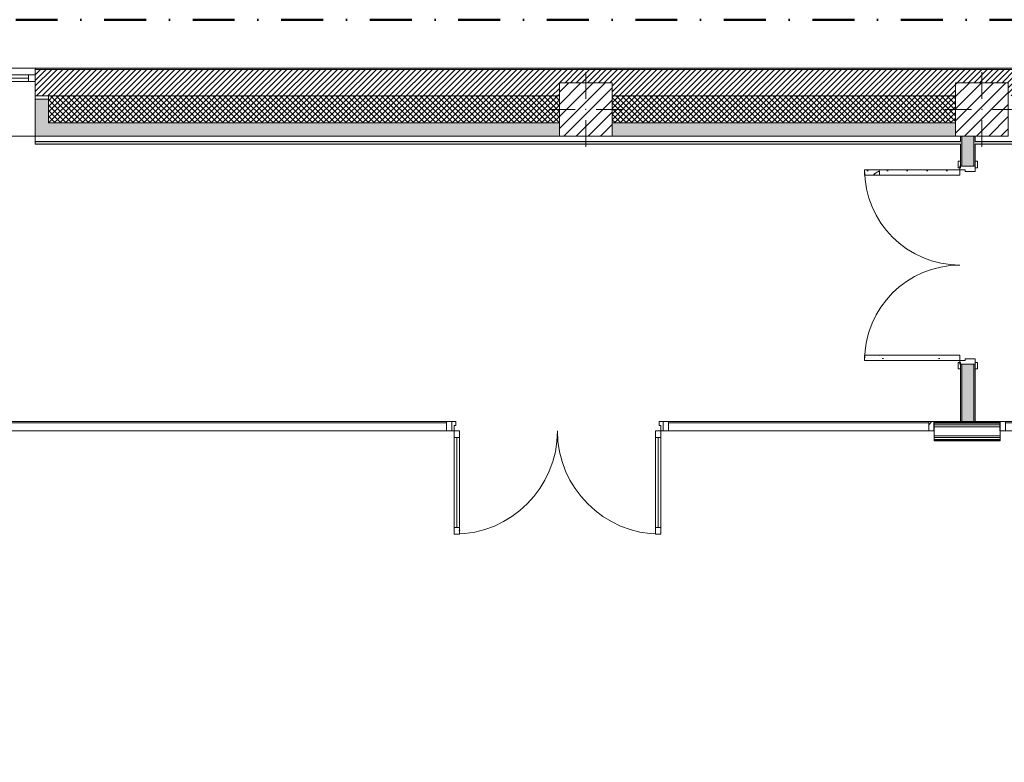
# Model space of a CAD drawing. Header units: millimetres. Extents: x -30280 to 19093, y -17757 to 4746.
# Tile 7 of 33: x -25996 to -18540, y -880 to 4746. Entities that reach past the tile are written whole.
import ezdxf

# ---------------------------------------------------------------- set-up
doc = ezdxf.new("R2010")
doc.units = ezdxf.units.MM
doc.header["$MEASUREMENT"] = 0
doc.linetypes.add('Punto & Rayas', pattern=[670.277762, 317.5, -176.388889, 0, -176.388874])
doc.linetypes.add('Wipeout_Contour', pattern=[1000, 0, -1000])
for name, color, linetype, lineweight, true_color in [('01_2D_Ambit_Pluma_Nº__242', 7, 'Continuous', 50, 0xfb0013), ('12_FAÇ_Façana_Pluma_Nº__102', 7, 'Continuous', 5, 0xcccccc), ('12_FAÇ_Façana_Pluma_Nº__174', 7, 'Continuous', 13, 0xe4ad2c), ('12_FAÇ_Façana_Pluma_Nº__176', 7, 'Continuous', 15, 0x93a0c6), ('12_FAÇ_Façana_Pluma_Nº__43', 7, 'Continuous', 5, 0xa4a4a6), ('Nuevo_08_E_Envans secs_Pluma_Nº__153', 7, 'Continuous', 25, 0x5a400a), ('Nuevo_08_E_Envans secs_Pluma_Nº__176', 7, 'Continuous', 15, 0x93a0c6), ('Nuevo_08_E_Envans secs_Pluma_Nº__78', 7, 'Continuous', 5, 0x00bb5e), ('Nuevo_Puertas Archicad_Pluma_Nº__3', 7, 'Continuous', 5, 0xa4a4a4), ('Nuevo_Ventanas Archicad_Pluma_Nº__103', 7, 'Continuous', 5, 0xa4a4a6), ('Puertas Archicad_Pluma_Nº__23', 7, 'Continuous', 5, 0xa4a4a6), ('Puertas Archicad_Pluma_Nº__3', 7, 'Continuous', 5, 0xa4a4a4), ('Ventanas Archicad_Pluma_Nº__23', 7, 'Continuous', 5, 0xa4a4a6), ('Ventanas Archicad_Pluma_Nº__3', 7, 'Continuous', 5, 0xa4a4a4), ('Ventanas Archicad_Pluma_Nº__43', 7, 'Continuous', 5, 0xa4a4a6)]:
    doc.layers.add(name, color=color, linetype=linetype, lineweight=lineweight, true_color=true_color)
for name, color, linetype in [('10_ESTR_Pilars', 7, 'Continuous'), ('12_FAÇ_Façana', 7, 'Continuous'), ('Nuevo_08_E_Envans secs', 7, 'Continuous'), ('Nuevo_Puertas Archicad', 7, 'Continuous'), ('Puertas Archicad', 7, 'Continuous'), ('Ventanas Archicad', 7, 'Continuous')]:
    doc.layers.add(name, color=color, linetype=linetype)
for name, color, linetype, lineweight in [('10_ESTR_Pilars_Pluma_Nº__20', 1, 'Continuous', 5), ('10_ESTR_Pilars_Pluma_Nº__28', 7, 'Continuous', 20), ('10_ESTR_Pilars_Pluma_Nº__42', 8, 'Continuous', 25), ('12_FAÇ_Façana_Pluma_Nº__2', 8, 'Continuous', 5), ('12_FAÇ_Façana_Pluma_Nº__7', 7, 'Continuous', 5), ('Nuevo_08_E_Envans secs_Pluma_Nº__7', 7, 'Continuous', 5), ('Nuevo_Puertas Archicad_Pluma_Nº__1', 7, 'Continuous', 5), ('Nuevo_Ventanas Archicad_Pluma_Nº__1', 7, 'Continuous', 5), ('Puertas Archicad_Pluma_Nº__7', 7, 'Continuous', 5), ('Ventanas Archicad_Pluma_Nº__7', 7, 'Continuous', 5)]:
    doc.layers.add(name, color=color, linetype=linetype, lineweight=lineweight)
pattern_1 = [(45, (0, 0), (-21.213203, 21.213203), []), (135, (0, 0), (21.213203, 21.213203), [])]
pattern_2 = [(45, (0, 0), (-159.1, 159.1), []), (45, (-53.03, 53.03), (-159.1, 159.1), [])]
pattern_3 = [(0, (0, 0), (0, 779.4), [48.75, -401.25]), (0, (225, 389.7), (0, 779.4), [48.75, -401.25]), (60, (0, 0), (-675, 389.7), [48.75, -401.25]), (60, (450, 0), (-675, 389.7), [48.75, -401.25]), (120, (48.75, 0), (675, 389.7), [48.75, -401.25]), (120, (498.75, 0), (675, 389.7), [48.75, -401.25]), (0, (0, 75), (0, 150), [0, -150, 0, -225]), (45, (75, 75), (-106.066, 106.066), [0, -112.5, 0, -187.5])]
pattern_4 = [(45, (0, 0), (-45.96194, 45.96194), [])]

# ---------------------------------------------------------------- blocks, each defined once
blk = doc.blocks.new('Ventana Vertical Multi-Faja 27_4')
at = {"layer": 'Ventanas Archicad_Pluma_Nº__23', "color": 253, "linetype": 'Continuous', "lineweight": 5, "true_color": 0xa4a4a6}
for p, q in [((-600, 0), (-550, 0)), ((-550, 0), (-550, -50)), ((550, -50), (550, 0)), ((550, 0), (600, 0)), ((-550, -50), (-600, -50)), ((600, -50), (550, -50))]:
    blk.add_line(p, q, dxfattribs=at)
at = {"layer": 'Ventanas Archicad_Pluma_Nº__3', "color": 253, "linetype": 'Continuous', "lineweight": 5, "true_color": 0xa4a4a4}
for p, q in [((-600, 50), (600, 50)), ((-550, 0), (550, 0)), ((-550, -25), (550, -25)), ((550, -50), (-550, -50)), ((-600, -465), (600, -465))]:
    blk.add_line(p, q, dxfattribs=at)
at = {"layer": 'Ventanas Archicad_Pluma_Nº__43', "color": 253, "linetype": 'Continuous', "lineweight": 5, "true_color": 0xa4a4a6}
for p, q in [((-600, -160), (-600, -185)), ((600, -160), (600, -185))]:
    blk.add_line(p, q, dxfattribs=at)
at = {"layer": 'Ventanas Archicad_Pluma_Nº__7', "color": 7, "linetype": 'Continuous', "lineweight": 5}
for p, q in [((-600, 50), (-600, 40)), ((-600, 40), (-600, 0)), ((-600, 0), (-600, -50)), ((-600, 0), (-600, -50)), ((600, 50), (600, 40)), ((600, 40), (600, 0)), ((600, 0), (600, -50)), ((600, 0), (600, -50)), ((-600, -50), (-600, -160)), ((600, -50), (600, -160)), ((-600, -185), (-600, -365)), ((-600, -185), (-600, -365)), ((600, -185), (600, -365)), ((600, -185), (600, -365)), ((-600, -365), (-600, -465)), ((-600, -365), (-600, -465)), ((600, -365), (600, -465)), ((600, -365), (600, -465))]:
    blk.add_line(p, q, dxfattribs=at)
blk = doc.blocks.new('Muro_3_1', base_point=(11882.6, 4378.5))
at = {"layer": '12_FAÇ_Façana', "linetype": 'Continuous', "lineweight": 0, "true_color": 0x000000}
h = blk.add_hatch(dxfattribs=at)
h.set_pattern_fill('Yeso_0001', color=18, style=0, pattern_type=2)
h.set_pattern_definition([(0, (0, 0), (0, 75), [0, -75])])
h.paths.add_polyline_path([(-25879.1, 4168.5), (-25879.1, 4143.5), (-25779.1, 4143.5), (-25779.1, 4168.5)])
at = {"layer": '12_FAÇ_Façana_Pluma_Nº__102', "linetype": 'Continuous', "lineweight": 0, "true_color": 0xe5e5e5}
for points in [[(-25779.1, 3963.5), (-25779.1, 4143.5), (-25879.1, 4143.5), (-25879.1, 3863.5)], [(-25779.1, 3963.5), (-25879.1, 3863.5), (-21909.8, 3863.5), (-21909.8, 3963.5)], [(-21509.8, 3863.5), (-18909.8, 3863.5), (-18909.8, 3963.5), (-21509.8, 3963.5)]]:
    blk.add_hatch(color=254, dxfattribs=at).paths.add_polyline_path(points)
at = {"layer": '12_FAÇ_Façana_Pluma_Nº__174', "linetype": 'Continuous', "lineweight": 13, "true_color": 0xe4ad2c}
h = blk.add_hatch(dxfattribs=at)
h.set_pattern_fill('SATE_Aislamiento_0001', color=42, style=0, pattern_type=2)
h.set_pattern_definition(pattern_1)
h.paths.add_polyline_path([(-21909.8, 4168.5), (-25779.1, 4168.5), (-25779.1, 4143.5), (-25779.1, 3963.5), (-21909.8, 3963.5)])
h = blk.add_hatch(dxfattribs=at)
h.set_pattern_fill('SATE_Aislamiento_0001', color=42, style=0, pattern_type=2)
h.set_pattern_definition(pattern_1)
h.paths.add_polyline_path([(-21509.8, 3963.5), (-18909.8, 3963.5), (-18909.8, 4168.5), (-21509.8, 4168.5)])
at = {"layer": '12_FAÇ_Façana_Pluma_Nº__176', "linetype": 'Continuous', "lineweight": 0, "true_color": 0x495063}
blk.add_hatch(color=251, dxfattribs=at).paths.add_polyline_path([(-25879.1, 4368.5), (-1110.5, 4368.5), (-1110.5, 4378.5), (-25879.1, 4378.5)])
at = {"layer": '12_FAÇ_Façana_Pluma_Nº__2', "linetype": 'Continuous', "lineweight": 5}
h = blk.add_hatch(dxfattribs=at)
h.set_pattern_fill('Ceramic_0001', color=8, style=0, pattern_type=2)
h.set_pattern_definition([(45, (0, 0), (-21.213203, 21.213203), [])])
h.paths.add_polyline_path([(-1110.5, 4368.5), (-25879.1, 4368.5), (-25879.1, 4168.5), (-21909.8, 4168.5), (-21909.8, 4268), (-21509.8, 4268), (-21509.8, 4168.5), (-18909.8, 4168.5), (-18909.8, 4268), (-18509.8, 4268), (-18509.8, 4168.5), (-7400.5, 4168.5), (-7400.5, 4268), (-7000.5, 4268), (-7000.5, 4168.5), (-2000.5, 4168.5), (-2000.5, 4268), (-1600.5, 4268), (-1600.5, 4168.5), (-1110.5, 4168.5)])
at = {"layer": '12_FAÇ_Façana_Pluma_Nº__43', "color": 253, "linetype": 'Continuous', "lineweight": 5, "true_color": 0xa4a4a6}
for p, q in [((-25879.1, 4168.5), (-25879.1, 4143.5)), ((-25779.1, 4168.5), (-25879.1, 4168.5)), ((-25879.1, 4143.5), (-25779.1, 4143.5)), ((-25779.1, 4143.5), (-25779.1, 4168.5))]:
    blk.add_line(p, q, dxfattribs=at)
at = {"layer": '12_FAÇ_Façana_Pluma_Nº__7', "color": 7, "linetype": 'Continuous', "lineweight": 5}
for p, q in [((-25879.1, 4378.5), (-25879.1, 4368.5)), ((-1110.5, 4368.5), (-25879.1, 4368.5)), ((-25879.1, 4368.5), (-25879.1, 4328.5)), ((-25879.1, 4328.5), (-25879.1, 4278.5)), ((-25879.1, 4278.5), (-25879.1, 4168.5)), ((-25879.1, 4143.5), (-25879.1, 3963.5)), ((-25879.1, 4143.5), (-25879.1, 3963.5)), ((-21909.8, 4168.5), (-25779.1, 4168.5)), ((-25779.1, 3963.5), (-25779.1, 4143.5)), ((-18909.8, 4168.5), (-21509.8, 4168.5)), ((-25879.1, 3963.5), (-25879.1, 3863.5)), ((-25879.1, 3963.5), (-25879.1, 3863.5)), ((-25779.1, 3963.5), (-21909.8, 3963.5)), ((-21509.8, 3963.5), (-18909.8, 3963.5))]:
    blk.add_line(p, q, dxfattribs=at)
at = {"layer": '12_FAÇ_Façana_Pluma_Nº__7', "color": 7, "linetype": 'Continuous', "lineweight": 5, "flags": 128}
for points in [[(-1110.5, 4378.5), (-25879.1, 4378.5)], [(-25879.1, 3863.5), (-21909.8, 3863.5)], [(-21509.8, 3863.5), (-18909.8, 3863.5)]]:
    blk.add_lwpolyline(points, dxfattribs=at)
at = {"layer": 'Ventanas Archicad', "color": 253, "linetype": 'Continuous', "lineweight": 5, "true_color": 0xa4a4a6, "zscale": 1000}
blk.add_blockref('Ventana Vertical Multi-Faja 27_4', (-26479.1, 4328.5), dxfattribs=at)
blk = doc.blocks.new('Ventana Escaparate 27_7')
at = {"layer": 'Nuevo_Ventanas Archicad_Pluma_Nº__103', "linetype": 'Continuous', "lineweight": 5, "true_color": 0xa4a4a6}
h = blk.add_hatch(dxfattribs=at)
h.set_pattern_fill('Acero_0001', color=253, style=0, pattern_type=2)
h.set_pattern_definition(pattern_2)
h.paths.add_polyline_path([(-1026.5, 0), (-1026.5, -70), (-986.5, -70), (-986.5, 0)])
h = blk.add_hatch(dxfattribs=at)
h.set_pattern_fill('Acero_0001', color=253, style=0, pattern_type=2)
h.set_pattern_definition(pattern_2)
h.paths.add_polyline_path([(986.5, 0), (986.5, -70), (1026.5, -70), (1026.5, 0)])
at = {"layer": 'Nuevo_Ventanas Archicad_Pluma_Nº__1', "color": 7, "linetype": 'Continuous', "lineweight": 5}
for p, q in [((-1026.5, 0), (1026.5, 0)), ((-1026.5, 0), (1026.5, 0)), ((-1026.5, 0), (-1026.5, -70)), ((-986.5, 0), (-1026.5, 0)), ((-1026.5, -5), (-1026.5, 0)), ((-1026.5, -5), (-1026.5, 0)), ((-986.5, -70), (-986.5, 0)), ((986.5, 0), (986.5, -70)), ((1026.5, 0), (986.5, 0)), ((1026.5, -70), (1026.5, 0)), ((1026.5, -5), (1026.5, 0)), ((1026.5, -5), (1026.5, 0)), ((-1026.5, -65), (-1026.5, -5)), ((-1026.5, -65), (-1026.5, -5)), ((-1026.5, -70), (-1026.5, -65)), ((-1026.5, -70), (-1026.5, -65)), ((-1026.5, -70), (1026.5, -70)), ((-1026.5, -70), (1026.5, -70)), ((-1026.5, -70), (-986.5, -70)), ((-986.5, -10), (986.5, -10)), ((986.5, -70), (1026.5, -70)), ((1026.5, -65), (1026.5, -5)), ((1026.5, -65), (1026.5, -5)), ((1026.5, -70), (1026.5, -65)), ((1026.5, -70), (1026.5, -65))]:
    blk.add_line(p, q, dxfattribs=at)
blk = doc.blocks.new('Ventana Escaparate 27_8')
at = {"layer": 'Nuevo_Ventanas Archicad_Pluma_Nº__103', "linetype": 'Continuous', "lineweight": 5, "true_color": 0xa4a4a6}
h = blk.add_hatch(dxfattribs=at)
h.set_pattern_fill('Acero_0001', color=253, style=0, pattern_type=2)
h.set_pattern_definition(pattern_2)
h.paths.add_polyline_path([(-2069.7, 0), (-2069.7, -70), (-2029.7, -70), (-2029.7, 0)])
h = blk.add_hatch(dxfattribs=at)
h.set_pattern_fill('Acero_0001', color=253, style=0, pattern_type=2)
h.set_pattern_definition(pattern_2)
h.paths.add_polyline_path([(2029.7, 0), (2029.7, -70), (2069.7, -70), (2069.7, 0)])
at = {"layer": 'Nuevo_Ventanas Archicad_Pluma_Nº__1', "color": 7, "linetype": 'Continuous', "lineweight": 5}
for p, q in [((-2069.7, 0), (2069.7, 0)), ((-2069.7, 0), (2069.7, 0)), ((-2069.7, 0), (-2069.7, -70)), ((-2029.7, 0), (-2069.7, 0)), ((-2069.7, -5), (-2069.7, 0)), ((-2069.7, -5), (-2069.7, 0)), ((-2029.7, -70), (-2029.7, 0)), ((2029.7, 0), (2029.7, -70)), ((2069.7, 0), (2029.7, 0)), ((2069.7, -70), (2069.7, 0)), ((2069.7, -5), (2069.7, 0)), ((2069.7, -5), (2069.7, 0)), ((-2069.7, -65), (-2069.7, -5)), ((-2069.7, -65), (-2069.7, -5)), ((-2069.7, -70), (-2069.7, -65)), ((-2069.7, -70), (-2069.7, -65)), ((-2069.7, -70), (2069.7, -70)), ((-2069.7, -70), (2069.7, -70)), ((-2069.7, -70), (-2029.7, -70)), ((-2029.7, -10), (2029.7, -10)), ((2029.7, -70), (2069.7, -70)), ((2069.7, -65), (2069.7, -5)), ((2069.7, -65), (2069.7, -5)), ((2069.7, -70), (2069.7, -65)), ((2069.7, -70), (2069.7, -65))]:
    blk.add_line(p, q, dxfattribs=at)
blk = doc.blocks.new('Puerta Doble 27')
at = {"layer": 'Nuevo_Puertas Archicad', "linetype": 'Continuous', "lineweight": 0, "true_color": 0xffffff}
h = blk.add_hatch(dxfattribs=at)
h.set_pattern_fill('Hormigón_en_Masa_0001', style=0, pattern_type=2)
h.set_pattern_definition(pattern_3)
h.paths.add_polyline_path([(-782, 782), (-782, 732), (-742, 732), (-742, 782)])
h = blk.add_hatch(dxfattribs=at)
h.set_pattern_fill('Hormigón_en_Masa_0001', style=0, pattern_type=2)
h.set_pattern_definition(pattern_3)
h.paths.add_polyline_path([(782, 782), (742, 782), (742, 732), (782, 732)])
h = blk.add_hatch(dxfattribs=at)
h.set_pattern_fill('Hormigón_en_Masa_0001', style=0, pattern_type=2)
h.set_pattern_definition(pattern_3)
h.paths.add_polyline_path([(-742, 0), (-742, 50), (-782, 50), (-782, 0)])
h = blk.add_hatch(dxfattribs=at)
h.set_pattern_fill('Hormigón_en_Masa_0001', style=0, pattern_type=2)
h.set_pattern_definition(pattern_3)
h.paths.add_polyline_path([(742, 0), (782, 0), (782, 50), (742, 50)])
at = {"layer": 'Nuevo_Puertas Archicad_Pluma_Nº__1', "color": 7, "linetype": 'Continuous', "lineweight": 5}
for p, q in [((-782, 782), (-782, 732)), ((-742, 782), (-782, 782)), ((-742, 732), (-742, 782)), ((742, 732), (742, 782)), ((742, 782), (782, 782)), ((782, 782), (782, 732)), ((-782, 732), (-742, 732)), ((-762, 732), (-762, 50)), ((782, 732), (742, 732)), ((762, 732), (762, 50)), ((-782, 0), (-800, 0)), ((-800, 0), (-800, -70)), ((-800, 0), (-800, -5)), ((-800, 0), (-800, -5)), ((-742, 50), (-782, 50)), ((-782, 50), (-782, 0)), ((-782, -40), (-782, 0)), ((-782, 0), (-742, 0)), ((-742, 0), (-742, 50)), ((742, 0), (742, 50)), ((742, 50), (782, 50)), ((782, 0), (742, 0)), ((782, 50), (782, 0)), ((800, 0), (782, 0)), ((782, 0), (782, -40)), ((800, -70), (800, 0)), ((800, 0), (800, -5)), ((800, 0), (800, -5)), ((-800, -5), (-800, -65)), ((-800, -5), (-800, -65)), ((-800, -65), (-800, -70)), ((-800, -65), (-800, -70)), ((-800, -70), (-770, -70)), ((-770, -40), (-782, -40)), ((-770, -70), (-770, -40)), ((782, -40), (770, -40)), ((770, -40), (770, -70)), ((770, -70), (800, -70)), ((800, -5), (800, -65)), ((800, -5), (800, -65)), ((800, -65), (800, -70)), ((800, -65), (800, -70))]:
    blk.add_line(p, q, dxfattribs=at)
at = {"layer": 'Nuevo_Puertas Archicad_Pluma_Nº__1', "color": 7, "linetype": 'Continuous', "lineweight": 5, "flags": 128}
for points in [[(-782, 732), (-782, 50), (-762, 50), (-762, 732)], [(-762, 732), (-762, 50), (-742, 50), (-742, 732)], [(762, 732), (762, 50), (742, 50), (742, 732)], [(782, 732), (782, 50), (762, 50), (762, 732)]]:
    blk.add_lwpolyline(points, close=True, dxfattribs=at)
at = {"layer": 'Nuevo_Puertas Archicad_Pluma_Nº__3', "color": 253, "linetype": 'Continuous', "lineweight": 5, "true_color": 0xa4a4a4}
for centre, start, end in [((-782, 0), 0, 90), ((782, 0), 90, 180)]:
    blk.add_arc(centre, 782, start, end, dxfattribs=at)
blk = doc.blocks.new('Muro_136_1', base_point=(-19071.1, 1700.9))
at = {"layer": 'Nuevo_08_E_Envans secs_Pluma_Nº__153', "color": 48, "linetype": 'Continuous', "lineweight": 25, "true_color": 0x5a400a}
for p, q in [((-19071.1, 1695.9), (-19071.1, 1700.9)), ((-19071.1, 1635.9), (-19071.1, 1695.9)), ((-19071.1, 1630.9), (-19071.1, 1635.9))]:
    blk.add_line(p, q, dxfattribs=at)
at = {"layer": 'Nuevo_Puertas Archicad', "color": 253, "linetype": 'Continuous', "lineweight": 5, "true_color": 0xa4a4a6, "zscale": 1000, "rotation": 180}
blk.add_blockref('Puerta Doble 27', (-21924.2, 1630.9), dxfattribs=at)
at = {"layer": 'Nuevo_Ventanas Archicad_Pluma_Nº__1', "color": 7, "linetype": 'Continuous', "lineweight": 5, "zscale": 1000}
for name, p in [('Ventana Escaparate 27_8', (-24793.8, 1700.9)), ('Ventana Escaparate 27_7', (-20097.6, 1700.9))]:
    blk.add_blockref(name, p, dxfattribs=at)
blk = doc.blocks.new('Puerta Doble 27_2')
at = {"layer": 'Puertas Archicad', "linetype": 'Continuous', "lineweight": 0, "true_color": 0xffffff}
h = blk.add_hatch(dxfattribs=at)
h.set_pattern_fill('Hormigón_en_Masa_0001', style=0, pattern_type=2)
h.set_pattern_definition(pattern_3)
h.paths.add_polyline_path([(-722, 722), (-722, 0), (-682, 0), (-682, 722)])
h = blk.add_hatch(dxfattribs=at)
h.set_pattern_fill('Hormigón_en_Masa_0001', style=0, pattern_type=2)
h.set_pattern_definition(pattern_3)
h.paths.add_polyline_path([(722, 722), (682, 722), (682, 0), (722, 0)])
h = blk.add_hatch(dxfattribs=at)
h.set_pattern_fill('Hormigón_en_Masa_0001', style=0, pattern_type=2)
h.set_pattern_definition(pattern_3)
h.paths.add_polyline_path([(-737, 14), (-787, 14), (-787, -5), (-737, -5)])
h = blk.add_hatch(dxfattribs=at)
h.set_pattern_fill('Hormigón_en_Masa_0001', style=0, pattern_type=2)
h.set_pattern_definition(pattern_3)
h.paths.add_polyline_path([(737, -5), (787, -5), (787, 14), (737, 14)])
h = blk.add_hatch(dxfattribs=at)
h.set_pattern_fill('Hormigón_en_Masa_0001', style=0, pattern_type=2)
h.set_pattern_definition(pattern_3)
h.paths.add_polyline_path([(-737, -115), (-787, -115), (-787, -134), (-737, -134)])
h = blk.add_hatch(dxfattribs=at)
h.set_pattern_fill('Hormigón_en_Masa_0001', style=0, pattern_type=2)
h.set_pattern_definition(pattern_3)
h.paths.add_polyline_path([(737, -134), (787, -134), (787, -115), (737, -115)])
at = {"layer": 'Puertas Archicad_Pluma_Nº__23', "color": 253, "linetype": 'Continuous', "lineweight": 5, "true_color": 0xa4a4a6}
for p, q in [((-722, 0), (-750, 0)), ((-750, 0), (-750, -115)), ((-722, -40), (-722, 0)), ((750, 0), (722, 0)), ((722, 0), (722, -40)), ((750, -115), (750, 0)), ((-710, -40), (-722, -40)), ((-710, -115), (-710, -40)), ((722, -40), (710, -40)), ((710, -40), (710, -115)), ((-750, -115), (-710, -115)), ((710, -115), (750, -115))]:
    blk.add_line(p, q, dxfattribs=at)
at = {"layer": 'Puertas Archicad_Pluma_Nº__3', "color": 253, "linetype": 'Continuous', "lineweight": 5, "true_color": 0xa4a4a4}
for p, q in [((-722, 722), (-722, 0)), ((-682, 722), (-722, 722)), ((-682, 0), (-682, 722)), ((682, 0), (682, 722)), ((682, 722), (722, 722)), ((722, 722), (722, 0)), ((-737, 14), (-787, 14)), ((-787, 14), (-787, -5)), ((-737, -5), (-737, 14)), ((-722, 0), (-682, 0)), ((722, 0), (682, 0)), ((787, 14), (737, 14)), ((737, 14), (737, -5)), ((787, -5), (787, 14)), ((-787, -5), (-737, -5)), ((737, -5), (787, -5)), ((-737, -115), (-787, -115)), ((-787, -115), (-787, -134)), ((-787, -134), (-737, -134)), ((-737, -134), (-737, -115)), ((787, -115), (737, -115)), ((737, -115), (737, -134)), ((737, -134), (787, -134)), ((787, -134), (787, -115))]:
    blk.add_line(p, q, dxfattribs=at)
for centre, start, end in [((-722, 0), 0, 90), ((722, 0), 90, 180)]:
    blk.add_arc(centre, 722, start, end, dxfattribs=at)
at = {"layer": 'Puertas Archicad_Pluma_Nº__7', "color": 7, "linetype": 'Continuous', "lineweight": 5}
for p, q in [((-750, -5), (-787, -5)), ((-750, -5), (-787, -5)), ((-750, -15), (-750, -5)), ((-750, -15), (-750, -5)), ((-750, -105), (-750, -15)), ((-750, -105), (-750, -15)), ((750, -15), (750, -5)), ((750, -15), (750, -5)), ((750, -5), (787, -5)), ((750, -5), (787, -5)), ((750, -105), (750, -15)), ((750, -105), (750, -15)), ((-750, -115), (-787, -115)), ((-750, -115), (-787, -115)), ((-750, -115), (-750, -105)), ((-750, -115), (-750, -105)), ((750, -115), (750, -105)), ((750, -115), (750, -105)), ((750, -115), (787, -115)), ((750, -115), (787, -115))]:
    blk.add_line(p, q, dxfattribs=at)
blk = doc.blocks.new('Muro_153_1', base_point=(-18761.1, 1700.9))
at = {"layer": '12_FAÇ_Façana_Pluma_Nº__102', "linetype": 'Continuous', "lineweight": 0, "true_color": 0xe5e5e5}
for points in [[(-18861.1, 3863.5), (-18861.1, 3637), (-18771.1, 3637), (-18771.1, 3863.5)], [(-18771.1, 2137), (-18861.1, 2137), (-18861.1, 1700.9), (-18771.1, 1700.9)]]:
    blk.add_hatch(color=254, dxfattribs=at).paths.add_polyline_path(points)
at = {"layer": '12_FAÇ_Façana_Pluma_Nº__176', "linetype": 'Continuous', "lineweight": 0, "true_color": 0x495063}
for points in [[(-18871.1, 3863.5), (-18871.1, 3637), (-18861.1, 3637), (-18861.1, 3863.5)], [(-18771.1, 3863.5), (-18771.1, 3637), (-18761.1, 3637), (-18761.1, 3863.5)], [(-18871.1, 1700.9), (-18861.1, 1700.9), (-18861.1, 2137), (-18871.1, 2137)], [(-18771.1, 2137), (-18771.1, 1700.9), (-18761.1, 1700.9), (-18761.1, 2137)]]:
    blk.add_hatch(color=251, dxfattribs=at).paths.add_polyline_path(points)
at = {"layer": '12_FAÇ_Façana_Pluma_Nº__7', "color": 7, "linetype": 'Continuous', "lineweight": 5}
for p, q in [((-18861.1, 3863.5), (-18861.1, 3637)), ((-18771.1, 3637), (-18771.1, 3863.5)), ((-18871.1, 3637), (-18871.1, 3674)), ((-18761.1, 3637), (-18761.1, 3674)), ((-18861.1, 3637), (-18871.1, 3637)), ((-18771.1, 3637), (-18861.1, 3637)), ((-18761.1, 3637), (-18771.1, 3637)), ((-18871.1, 2137), (-18871.1, 2100)), ((-18861.1, 2137), (-18871.1, 2137)), ((-18861.1, 2137), (-18861.1, 1700.9)), ((-18771.1, 2137), (-18861.1, 2137)), ((-18771.1, 1700.9), (-18771.1, 2137)), ((-18761.1, 2137), (-18771.1, 2137)), ((-18761.1, 2137), (-18761.1, 2100))]:
    blk.add_line(p, q, dxfattribs=at)
at = {"layer": '12_FAÇ_Façana_Pluma_Nº__7', "color": 7, "linetype": 'Continuous', "lineweight": 5, "flags": 128}
for points in [[(-18871.1, 3863.5), (-18871.1, 3823.5)], [(-18871.1, 3803.5), (-18871.1, 3637)], [(-18761.1, 3823.5), (-18761.1, 3863.5)], [(-18761.1, 3637), (-18761.1, 3803.5)], [(-18871.1, 2137), (-18871.1, 1700.9)], [(-18761.1, 1700.9), (-18761.1, 2137)], [(-18871.1, 1700.9), (-18761.1, 1700.9)]]:
    blk.add_lwpolyline(points, dxfattribs=at)
at = {"layer": 'Puertas Archicad', "color": 253, "linetype": 'Continuous', "lineweight": 5, "true_color": 0xa4a4a6, "xscale": -1, "zscale": 1000, "rotation": 90}
blk.add_blockref('Puerta Doble 27_2', (-18876.1, 2887), dxfattribs=at)
blk = doc.blocks.new('Muro_154_1', base_point=(-18570.7, 1554.9))
at = {"layer": 'Nuevo_08_E_Envans secs_Pluma_Nº__78', "color": 112, "linetype": 'Continuous', "lineweight": 5, "true_color": 0x00bb5e}
for p, q in [((-19071.1, 1694.9), (-18570.7, 1694.9)), ((-19071.1, 1688.9), (-18570.7, 1688.9)), ((-19071.1, 1675.9), (-18570.7, 1675.9)), ((-19071.1, 1662.9), (-18570.7, 1662.9)), ((-19071.1, 1592.9), (-18570.7, 1592.9)), ((-19071.1, 1579.9), (-18570.7, 1579.9)), ((-19071.1, 1566.9), (-18570.7, 1566.9)), ((-19071.1, 1560.9), (-18570.7, 1560.9))]:
    blk.add_line(p, q, dxfattribs=at)
at = {"layer": 'Nuevo_08_E_Envans secs_Pluma_Nº__78', "color": 112, "linetype": 'Continuous', "lineweight": 5, "true_color": 0x00bb5e, "flags": 128}
for points in [[(-18570.7, 1700.9), (-19071.1, 1700.9)], [(-19071.1, 1694.9), (-19071.1, 1700.9)], [(-19071.1, 1688.9), (-19071.1, 1694.9)], [(-19071.1, 1675.9), (-19071.1, 1688.9)], [(-19071.1, 1662.9), (-19071.1, 1675.9)], [(-19071.1, 1592.9), (-19071.1, 1662.9)], [(-18570.7, 1694.9), (-18570.7, 1700.9)], [(-18570.7, 1688.9), (-18570.7, 1694.9)], [(-18570.7, 1675.9), (-18570.7, 1688.9)], [(-18570.7, 1662.9), (-18570.7, 1675.9)], [(-18570.7, 1592.9), (-18570.7, 1662.9)], [(-19071.1, 1579.9), (-19071.1, 1592.9)], [(-19071.1, 1566.9), (-19071.1, 1579.9)], [(-19071.1, 1560.9), (-19071.1, 1566.9)], [(-18570.7, 1579.9), (-18570.7, 1592.9)], [(-18570.7, 1566.9), (-18570.7, 1579.9)], [(-18570.7, 1560.9), (-18570.7, 1566.9)], [(-19071.1, 1554.9), (-19071.1, 1560.9)], [(-19071.1, 1554.9), (-18570.7, 1554.9)], [(-18570.7, 1554.9), (-18570.7, 1560.9)]]:
    blk.add_lwpolyline(points, dxfattribs=at)
blk = doc.blocks.new('Ventana Escaparate 27_11')
at = {"layer": 'Nuevo_Ventanas Archicad_Pluma_Nº__103', "linetype": 'Continuous', "lineweight": 5, "true_color": 0xa4a4a6}
h = blk.add_hatch(dxfattribs=at)
h.set_pattern_fill('Acero_0001', color=253, style=0, pattern_type=2)
h.set_pattern_definition(pattern_2)
h.paths.add_polyline_path([(-820.3, 0), (-820.3, -70), (-780.3, -70), (-780.3, 0)])
h = blk.add_hatch(dxfattribs=at)
h.set_pattern_fill('Acero_0001', color=253, style=0, pattern_type=2)
h.set_pattern_definition(pattern_2)
h.paths.add_polyline_path([(780.3, 0), (780.3, -70), (820.3, -70), (820.3, 0)])
at = {"layer": 'Nuevo_Ventanas Archicad_Pluma_Nº__1', "color": 7, "linetype": 'Continuous', "lineweight": 5}
for p, q in [((-820.3, 0), (820.3, 0)), ((-820.3, 0), (820.3, 0)), ((-820.3, 0), (-820.3, -70)), ((-780.3, 0), (-820.3, 0)), ((-820.3, -5), (-820.3, 0)), ((-820.3, -5), (-820.3, 0)), ((-780.3, -70), (-780.3, 0)), ((780.3, 0), (780.3, -70)), ((820.3, 0), (780.3, 0)), ((820.3, -70), (820.3, 0)), ((820.3, -5), (820.3, 0)), ((820.3, -5), (820.3, 0)), ((-820.3, -65), (-820.3, -5)), ((-820.3, -65), (-820.3, -5)), ((-820.3, -70), (-820.3, -65)), ((-820.3, -70), (-820.3, -65)), ((-820.3, -70), (820.3, -70)), ((-820.3, -70), (820.3, -70)), ((-820.3, -70), (-780.3, -70)), ((-780.3, -10), (780.3, -10)), ((780.3, -70), (820.3, -70)), ((820.3, -65), (820.3, -5)), ((820.3, -65), (820.3, -5)), ((820.3, -70), (820.3, -65)), ((820.3, -70), (820.3, -65))]:
    blk.add_line(p, q, dxfattribs=at)
blk = doc.blocks.new('Muro_155_1', base_point=(-16930.1, 1700.9))
at = {"layer": 'Nuevo_08_E_Envans secs_Pluma_Nº__153', "color": 48, "linetype": 'Continuous', "lineweight": 25, "true_color": 0x5a400a}
for p, q in [((-18570.7, 1695.9), (-18570.7, 1700.9)), ((-18570.7, 1635.9), (-18570.7, 1695.9)), ((-16930.1, 1695.9), (-16930.1, 1700.9)), ((-16930.1, 1635.9), (-16930.1, 1695.9)), ((-18570.7, 1630.9), (-18570.7, 1635.9)), ((-16930.1, 1630.9), (-16930.1, 1635.9))]:
    blk.add_line(p, q, dxfattribs=at)
at = {"layer": 'Nuevo_Ventanas Archicad_Pluma_Nº__1', "color": 7, "linetype": 'Continuous', "lineweight": 5, "zscale": 1000}
blk.add_blockref('Ventana Escaparate 27_11', (-17750.4, 1700.9), dxfattribs=at)
blk = doc.blocks.new('Muro_157_1', base_point=(-25879.1, 3803.5))
at = {"layer": 'Nuevo_08_E_Envans secs_Pluma_Nº__176', "linetype": 'Continuous', "lineweight": 0, "true_color": 0x495063}
for points in [[(-25879.1, 3803.5), (-18871.1, 3803.5), (-18871.1, 3823.5), (-25879.1, 3823.5)], [(-18761.1, 3803.5), (-1110.5, 3803.5), (-1110.5, 3823.5), (-18761.1, 3823.5)]]:
    blk.add_hatch(color=251, dxfattribs=at).paths.add_polyline_path(points)
at = {"layer": 'Nuevo_08_E_Envans secs_Pluma_Nº__7', "color": 7, "linetype": 'Continuous', "lineweight": 5}
for p, q in [((-25879.1, 3823.5), (-18871.1, 3823.5)), ((-18871.1, 3823.5), (-18871.1, 3863.5)), ((-18761.1, 3863.5), (-18761.1, 3823.5)), ((-18761.1, 3823.5), (-1110.5, 3823.5))]:
    blk.add_line(p, q, dxfattribs=at)
at = {"layer": 'Nuevo_08_E_Envans secs_Pluma_Nº__7', "color": 7, "linetype": 'Continuous', "lineweight": 5, "flags": 128}
for points in [[(-21909.8, 3863.5), (-25879.1, 3863.5)], [(-25879.1, 3863.5), (-25879.1, 3803.5)], [(-25879.1, 3803.5), (-18871.1, 3803.5)], [(-18909.8, 3863.5), (-21509.8, 3863.5)], [(-18761.1, 3803.5), (-1110.5, 3803.5)]]:
    blk.add_lwpolyline(points, dxfattribs=at)
blk = doc.blocks.new('Pilar_34_1', base_point=(-18709.8, 4065.7))
at = {"color": 254, "linetype": 'Wipeout_Contour', "lineweight": 0, "ltscale": 76589.969289}
blk.add_wipeout([(-18909.8, 3863.5), (-18509.8, 3863.5), (-18509.8, 4268), (-18909.8, 4268)], dxfattribs=at).dxf.layer = '10_ESTR_Pilars'
at = {"layer": '10_ESTR_Pilars_Pluma_Nº__42', "linetype": 'Continuous', "lineweight": 25}
h = blk.add_hatch(dxfattribs=at)
h.set_pattern_fill('00_GCT_trama_45º_e1_400__05', color=8, style=0, pattern_type=2)
h.set_pattern_definition(pattern_4)
h.paths.add_polyline_path([(-18909.8, 3863.5), (-18509.8, 3863.5), (-18509.8, 4268), (-18909.8, 4268)])
at = {"layer": '10_ESTR_Pilars_Pluma_Nº__20', "color": 1, "linetype": 'Continuous', "lineweight": 5}
for p, q in [((-18709.8, 4145.7), (-18709.8, 4348)), ((-18789.8, 4065.7), (-18989.8, 4065.7)), ((-18629.8, 4065.7), (-18429.8, 4065.7)), ((-18709.8, 3985.7), (-18709.8, 3783.5))]:
    blk.add_line(p, q, dxfattribs=at)
blk.add_point((-18709.8, 4065.7), dxfattribs=at)
at = {"layer": '10_ESTR_Pilars_Pluma_Nº__28', "color": 7, "linetype": 'Continuous', "lineweight": 20, "flags": 128}
blk.add_lwpolyline([(-18909.8, 3863.5), (-18509.8, 3863.5), (-18509.8, 4268), (-18909.8, 4268)], close=True, dxfattribs=at)
blk = doc.blocks.new('Pilar_35_1', base_point=(-21709.8, 4065.7))
at = {"color": 254, "linetype": 'Wipeout_Contour', "lineweight": 0, "ltscale": 88352.480764}
blk.add_wipeout([(-21909.8, 3863.5), (-21509.8, 3863.5), (-21509.8, 4268), (-21909.8, 4268)], dxfattribs=at).dxf.layer = '10_ESTR_Pilars'
at = {"layer": '10_ESTR_Pilars_Pluma_Nº__42', "linetype": 'Continuous', "lineweight": 25}
h = blk.add_hatch(dxfattribs=at)
h.set_pattern_fill('00_GCT_trama_45º_e1_400__05', color=8, style=0, pattern_type=2)
h.set_pattern_definition(pattern_4)
h.paths.add_polyline_path([(-21909.8, 3863.5), (-21509.8, 3863.5), (-21509.8, 4268), (-21909.8, 4268)])
at = {"layer": '10_ESTR_Pilars_Pluma_Nº__20', "color": 1, "linetype": 'Continuous', "lineweight": 5}
for p, q in [((-21709.8, 4145.7), (-21709.8, 4348)), ((-21789.8, 4065.7), (-21989.8, 4065.7)), ((-21629.8, 4065.7), (-21429.8, 4065.7)), ((-21709.8, 3985.7), (-21709.8, 3783.5))]:
    blk.add_line(p, q, dxfattribs=at)
blk.add_point((-21709.8, 4065.7), dxfattribs=at)
at = {"layer": '10_ESTR_Pilars_Pluma_Nº__28', "color": 7, "linetype": 'Continuous', "lineweight": 20, "flags": 128}
blk.add_lwpolyline([(-21909.8, 3863.5), (-21509.8, 3863.5), (-21509.8, 4268), (-21909.8, 4268)], close=True, dxfattribs=at)

msp = doc.modelspace()

# ---------------------------------------------------------------- linework, layer by layer
at = {"layer": '01_2D_Ambit_Pluma_Nº__242', "color": 1, "linetype": 'Punto & Rayas', "lineweight": 50, "true_color": 0xfb0013, "flags": 128}
msp.add_lwpolyline([(-28416.6, -2249.6), (-28416.6, 4745.9), (7590.1, 4745.9), (7590.1, -1864.5), (6642.9, -1864.5), (6642.9, -11392.7), (6642.9, -17756.6), (-18985.9, -17756.6), (-18985.9, -11834.9), (-2447.9, -11834.9), (-2447.9, -2249.6)], close=True, dxfattribs=at)

# ---------------------------------------------------------------- block references
at = {"layer": '12_FAÇ_Façana', "color": 7, "lineweight": 20}
for name, p in [('Muro_3_1', (11882.6, 4378.5)), ('Muro_153_1', (-18761.1, 1700.9))]:
    msp.add_blockref(name, p, dxfattribs=at)
at = {"layer": 'Nuevo_08_E_Envans secs', "color": 7, "lineweight": 20}
msp.add_blockref('Muro_157_1', (-25879.1, 3803.5), dxfattribs=at)
at = {"layer": 'Nuevo_08_E_Envans secs', "color": 48, "lineweight": 25, "true_color": 0x5a400a}
for name, p in [('Muro_136_1', (-19071.1, 1700.9)), ('Muro_155_1', (-16930.1, 1700.9))]:
    msp.add_blockref(name, p, dxfattribs=at)
at = {"layer": 'Nuevo_08_E_Envans secs', "color": 112, "lineweight": 5, "true_color": 0x00bb5e}
msp.add_blockref('Muro_154_1', (-18570.7, 1554.9), dxfattribs=at)

# ---------------------------------------------------------------- next in the draw order: block references
at = {"layer": '10_ESTR_Pilars', "color": 7, "lineweight": 20}
for name, p in [('Pilar_35_1', (-21709.8, 4065.7)), ('Pilar_34_1', (-18709.8, 4065.7))]:
    msp.add_blockref(name, p, dxfattribs=at)

doc.saveas('drawing.dxf')
